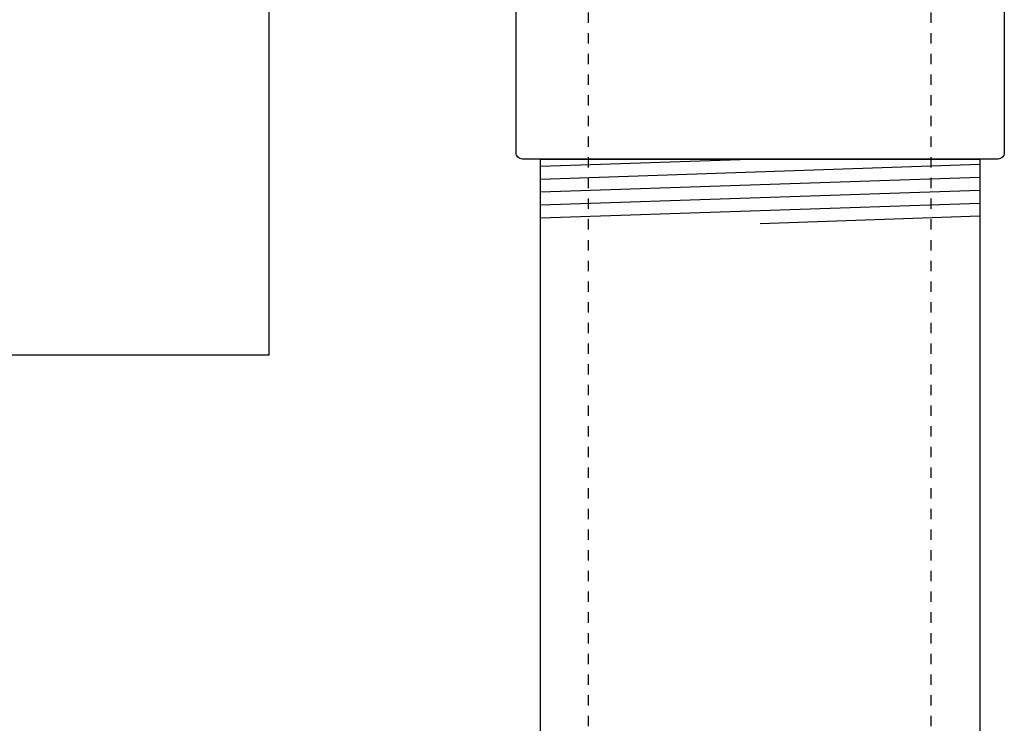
# Model space of a CAD drawing. Extents: x -169 to 7270, y -140 to 2984.
# Tile 49 of 256: x 161.99 to 171.52, y 850.37 to 857.22. Entities that reach past the tile are written whole.
import ezdxf

# ---------------------------------------------------------------- set-up
doc = ezdxf.new("R2010")
doc.units = 0
doc.header["$MEASUREMENT"] = 0
doc.linetypes.add('HIDDEN5', pattern=[0.05, 0.025, -0.025])
for name, color, linetype in [('FILL-TUBE', 1, 'CONTINUOUS'), ('FRP-SUMP', 2, 'CONTINUOUS'), ('GALV-4-PIPE', 4, 'CONTINUOUS'), ('THREADED-ADAPTOR', 4, 'CONTINUOUS')]:
    doc.layers.add(name, color=color, linetype=linetype)

msp = doc.modelspace()

# ---------------------------------------------------------------- linework, layer by layer
at = {"layer": 'FILL-TUBE', "linetype": 'HIDDEN5'}
for p, q in [((167.492, 858.49239), (167.492, 802.73826)), ((170.80647, 858.49239), (170.80647, 696.89884))]:
    msp.add_line(p, q, dxfattribs=at)
at = {"layer": 'FRP-SUMP', "linetype": 'Continuous'}
msp.add_lwpolyline([(160.2804, 857.80228), (160.2804, 857.69502, -0.4142136), (160.2179, 857.63252), (157.9056, 857.63252), (157.9056, 853.98252), (164.40521, 853.98252), (164.40521, 857.63252), (162.0929, 857.63252, -0.4142136), (162.0304, 857.69502), (162.0304, 857.80228)], format="xyb", close=True, dxfattribs=at)
at = {"layer": 'GALV-4-PIPE', "color": 7}
for p, q in [((169.1554, 855.87529), (167.0304, 855.80371)), ((171.2804, 855.82179), (167.0304, 855.67864)), ((171.2804, 855.69672), (167.0304, 855.55357)), ((171.2804, 855.57165), (167.0304, 855.4285)), ((171.2804, 855.44658), (167.0304, 855.30342)), ((171.2804, 855.32151), (169.1554, 855.24993))]:
    msp.add_line(p, q, dxfattribs=at)
at = {"layer": 'GALV-4-PIPE'}
msp.add_lwpolyline([(167.0304, 850.34524), (167.0304, 855.87529), (171.2804, 855.87529), (171.2804, 850.34524)], dxfattribs=at)
at = {"layer": 'THREADED-ADAPTOR', "linetype": 'Continuous'}
msp.add_lwpolyline([(171.45401, 855.87529), (166.85679, 855.87529, -0.4142136), (166.79429, 855.93779), (166.79429, 857.31279, -0.4142136), (166.85679, 857.37529), (171.45401, 857.37529, -0.4142136), (171.51651, 857.31279), (171.51651, 855.93779, -0.4142136)], format="xyb", close=True, dxfattribs=at)

doc.saveas('drawing.dxf')
